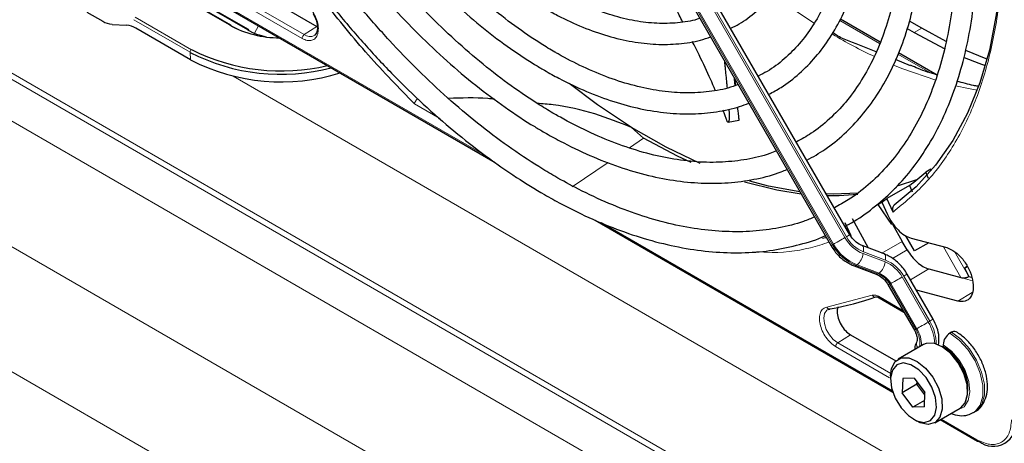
# Paper-space layout 'Blatt4' of a CAD drawing. Header units: millimetres. Extents: x 5 to 418, y 2 to 292.
# Tile 71 of 117: x 129 to 144, y 193 to 200. Entities that reach past the tile are written whole.
import ezdxf

# ---------------------------------------------------------------- set-up
doc = ezdxf.new("R2010")
doc.units = ezdxf.units.MM

psp = doc.layouts.new('Blatt4')

# ---------------------------------------------------------------- linework, layer by layer
at = {"color": 7, "linetype": 'Continuous', "lineweight": 18}
for p, q in [((146.989, 188.468), (91.372, 220.575)), ((92.634, 219.748), (145.727, 189.098)), ((145.448, 188.597), (92.355, 219.247)), ((91.526, 217.732), (142.995, 188.019)), ((142.232, 186.473), (90.614, 216.272)), ((132.173, 199.784), (123.217, 204.955)), ((137.76, 203.219), (141.757, 196.297)), ((141.773, 196.307), (137.777, 203.229)), ((137.958, 203.334), (141.954, 196.411)), ((141.978, 196.425), (137.981, 203.347)), ((131.111, 200.672), (136.253, 197.703)), ((133.324, 199.575), (132.15, 200.253)), ((133.358, 199.636), (132.184, 200.313)), ((132.453, 199.713), (131.922, 200.019)), ((131.543, 199.355), (130.646, 199.873)), ((130.668, 199.914), (131.565, 199.396)), ((132.565, 199.658), (132.629, 199.778)), ((141.871, 199.86), (142.506, 199.493)), ((133.56, 199.764), (133.358, 199.636)), ((143.175, 199.738), (143.057, 199.669)), ((131.549, 199.236), (131.543, 199.355)), ((142.797, 199.325), (143.303, 199.034)), ((132.225, 198.978), (147.827, 189.97)), ((135.513, 198.302), (135.11, 198.535)), ((138.529, 197.838), (138.754, 197.992)), ((137.619, 197.216), (138.188, 197.605)), ((138.078, 196.649), (142.71, 193.976)), ((142.866, 196.352), (142.541, 196.165)), ((141.757, 196.297), (141.773, 196.307)), ((142.6, 196.054), (142.249, 196.187)), ((142.71, 196.077), (142.944, 196.217)), ((143.798, 195.776), (143.523, 196.266)), ((143.699, 196.189), (143.922, 195.793)), ((142.244, 196.157), (142.595, 196.024)), ((142.147, 195.978), (142.13, 195.969)), ((142.13, 195.969), (142.481, 195.836)), ((142.498, 195.845), (142.147, 195.978)), ((143.286, 195.914), (142.996, 195.742)), ((142.481, 195.836), (142.498, 195.845)), ((142.866, 195.786), (143.279, 195.069)), ((143.303, 195.082), (142.889, 195.799)), ((143.798, 195.776), (143.985, 195.726)), ((142.685, 195.681), (142.668, 195.671)), ((142.668, 195.671), (143.082, 194.955)), ((143.098, 194.964), (142.685, 195.681)), ((143.977, 195.541), (143.747, 195.402)), ((141.668, 195.306), (142.39, 195.495)), ((142.486, 195.48), (142.877, 195.254)), ((143.303, 195.082), (143.279, 195.069)), ((142.042, 194.868), (141.84, 194.739)), ((142.661, 194.185), (141.807, 194.679)), ((142.682, 194.253), (141.84, 194.739)), ((143.485, 193.528), (144.053, 193.2))]:
    psp.add_line(p, q, dxfattribs=at)
at = {"color": 7, "linetype": 'Continuous', "lineweight": 25}
for p, q in [((132.191, 199.786), (123.234, 204.957)), ((142.033, 196.457), (138.036, 203.379)), ((137.736, 203.206), (141.733, 196.283)), ((131.096, 200.663), (136.395, 197.604)), ((132.386, 200.442), (133.56, 199.764)), ((129.898, 199.995), (130.154, 199.848)), ((132.471, 199.715), (131.94, 200.021)), ((130.301, 199.799), (130.533, 199.786)), ((132.198, 199.773), (132.31, 199.716)), ((142.515, 199.515), (141.882, 199.88)), ((143.175, 199.738), (142.981, 199.85)), ((131.549, 199.236), (130.68, 199.737)), ((132.478, 199.702), (132.547, 199.666)), ((142.944, 199.735), (143.057, 199.669)), ((143.057, 199.669), (143.544, 199.412)), ((143.566, 199.527), (143.175, 199.738)), ((143.42, 198.993), (142.806, 199.347)), ((142.996, 199.142), (142.76, 199.24)), ((140.217, 198.828), (140.207, 198.926)), ((140.072, 198.286), (140.017, 198.434)), ((140.254, 198.442), (140.251, 198.475)), ((140.098, 198.245), (140.27, 198.277)), ((138.754, 197.992), (138.56, 198.162)), ((143.319, 197.501), (143.239, 197.453)), ((143.284, 197.349), (143.239, 197.453)), ((143.095, 197.329), (142.803, 197.233)), ((142.981, 197.24), (142.623, 197.033)), ((142.745, 197.193), (142.775, 197.211)), ((142.981, 197.24), (143.026, 197.139)), ((142.475, 196.937), (142.559, 196.982)), ((142.542, 196.975), (142.63, 196.781)), ((142.719, 196.818), (142.623, 197.033)), ((142.475, 196.937), (142.695, 196.617)), ((137.982, 196.688), (142.716, 193.955)), ((141.953, 196.653), (142.048, 196.444)), ((142.328, 196.246), (142.076, 196.707)), ((142.712, 196.626), (142.866, 196.352)), ((142.944, 196.217), (142.866, 196.352)), ((143.063, 196.199), (142.923, 196.442)), ((143.01, 196.403), (143.573, 196.252)), ((143.287, 196.329), (143.063, 196.199)), ((142.578, 196.151), (142.227, 196.284)), ((142.099, 195.964), (142.45, 195.831)), ((143.286, 195.914), (143.798, 195.776)), ((143.854, 195.925), (143.9, 195.951)), ((143.854, 195.925), (143.9, 195.951)), ((143.9, 195.951), (143.854, 195.925)), ((143.9, 195.951), (143.854, 195.925)), ((143.854, 195.925), (143.926, 195.795)), ((143.358, 195.114), (142.944, 195.831)), ((143.922, 195.793), (143.926, 195.795)), ((143.926, 195.795), (143.969, 195.783)), ((142.644, 195.658), (143.058, 194.941)), ((143.747, 195.402), (143.09, 195.578)), ((142.497, 195.457), (142.892, 195.229)), ((142.042, 194.868), (142.763, 194.452)), ((143.647, 194.907), (143.623, 194.894)), ((143.202, 194.712), (142.801, 194.48)), ((143.517, 194.71), (143.517, 194.683)), ((142.68, 194.213), (142.68, 194.159)), ((142.874, 194.175), (142.864, 193.946)), ((143.056, 194.177), (142.874, 194.175)), ((143.056, 194.177), (143.227, 193.95)), ((143.1, 194.082), (142.864, 193.946)), ((143.1, 194.082), (143.101, 194.118)), ((143.124, 194.087), (143.1, 194.082)), ((143.226, 193.914), (143.1, 194.082)), ((143.035, 193.719), (142.864, 193.946)), ((143.222, 193.826), (143.035, 193.719)), ((143.217, 193.721), (143.227, 193.95)), ((143.217, 193.721), (143.035, 193.719)), ((143.384, 193.47), (143.785, 193.701)), ((143.046, 193.526), (143.093, 193.499)), ((143.471, 193.52), (144.064, 193.177)), ((143.998, 193.632), (144.022, 193.645))]:
    psp.add_line(p, q, dxfattribs=at)
at = {"color": 7, "linetype": 'Continuous', "lineweight": 25, "flags": 128}
for points in [[(144.45, 201.16), (144.427, 200.54), (144.361, 199.949), (144.252, 199.391), (144.099, 198.87), (143.905, 198.389), (143.67, 197.952), (143.396, 197.561), (143.085, 197.218), (142.739, 196.927)], [(144.214, 199.244), (144.199, 199.25), (143.877, 199.381)], [(143.849, 199.274), (144.081, 199.182), (144.186, 199.144)], [(138.56, 198.162), (138.018, 198.523), (137.568, 198.861)], [(139.651, 197.59), (139.112, 197.847), (138.56, 198.162)], [(139.512, 197.603), (139.292, 197.706), (138.754, 197.992)], [(141.259, 197.104), (140.872, 197.164), (140.355, 197.291)], [(141.239, 197.139), (140.741, 197.229), (140.44, 197.306)], [(142.166, 197.118), (141.768, 197.102), (141.659, 197.105)], [(142.158, 197.095), (141.863, 197.077), (141.675, 197.076)], [(141.659, 196.411), (141.645, 196.407), (141.596, 196.395)], [(143.785, 193.701), (143.79, 193.704), (143.867, 193.789), (143.904, 193.919), (143.896, 194.08), (143.844, 194.255), (143.755, 194.424), (143.637, 194.57), (143.503, 194.677), (143.369, 194.732), (143.248, 194.731), (143.202, 194.712)], [(142.68, 194.213), (142.696, 194.333), (142.753, 194.441), (142.847, 194.5), (142.968, 194.501), (143.103, 194.445), (143.236, 194.339), (143.354, 194.193), (143.443, 194.023), (143.495, 193.849), (143.503, 193.687), (143.466, 193.558), (143.389, 193.473), (143.28, 193.443), (143.28, 193.443)], [(143.212, 193.476), (143.313, 193.506), (143.382, 193.589), (143.41, 193.715), (143.395, 193.87), (143.337, 194.034), (143.244, 194.187), (143.128, 194.312), (143.001, 194.392), (142.88, 194.42), (142.778, 194.39), (142.709, 194.307), (142.681, 194.18), (142.696, 194.026), (142.754, 193.862), (142.847, 193.709), (142.964, 193.584), (143.09, 193.503), (143.212, 193.476)], [(143.28, 193.443), (143.151, 193.47), (143.093, 193.499)]]:
    psp.add_lwpolyline(points, dxfattribs=at)
at = {"color": 7, "linetype": 'Continuous', "lineweight": 18, "flags": 128}
for points in [[(140.811, 200.27), (141.266, 199.948), (141.467, 199.817)], [(142.727, 199.152), (142.875, 199.092), (143.4, 198.91)], [(143.715, 198.824), (143.919, 198.779), (144.057, 198.753)], [(141.954, 196.411), (141.932, 196.399), (141.908, 196.385), (141.883, 196.37), (141.857, 196.355), (141.833, 196.341), (141.81, 196.328), (141.79, 196.317), (141.773, 196.307)], [(142.033, 196.457), (142.031, 196.456), (142.024, 196.452), (142.013, 196.445), (141.997, 196.436), (141.978, 196.425)], [(141.757, 196.297), (141.744, 196.29), (141.736, 196.285), (141.733, 196.284), (141.733, 196.283)], [(142.228, 196.284), (142.234, 196.28), (142.243, 196.27), (142.249, 196.255), (142.252, 196.235), (142.252, 196.212), (142.249, 196.187)], [(142.578, 196.151), (142.584, 196.147), (142.593, 196.137), (142.599, 196.122), (142.602, 196.102), (142.602, 196.079), (142.6, 196.054)], [(142.866, 195.786), (142.844, 195.773), (142.819, 195.759), (142.794, 195.744), (142.769, 195.73), (142.744, 195.715), (142.721, 195.702), (142.701, 195.691), (142.685, 195.681)], [(142.944, 195.831), (142.942, 195.83), (142.936, 195.826), (142.924, 195.819), (142.908, 195.81), (142.889, 195.799)], [(142.668, 195.671), (142.655, 195.664), (142.647, 195.66), (142.644, 195.658), (142.644, 195.658)], [(141.84, 194.739), (141.77, 194.792), (141.707, 194.867), (141.658, 194.954), (141.627, 195.046), (141.618, 195.133), (141.632, 195.205), (141.668, 195.256), (141.686, 195.269)], [(143.358, 195.114), (143.356, 195.113), (143.349, 195.109), (143.338, 195.103), (143.322, 195.094), (143.303, 195.082)], [(143.082, 194.955), (143.069, 194.947), (143.061, 194.943), (143.058, 194.941), (143.058, 194.941)], [(143.279, 195.069), (143.257, 195.056), (143.233, 195.042), (143.208, 195.028), (143.183, 195.013), (143.158, 194.999), (143.135, 194.986), (143.115, 194.974), (143.098, 194.964)], [(143.623, 194.894), (143.772, 194.783), (143.909, 194.632), (144.023, 194.453), (144.105, 194.259), (144.148, 194.068), (144.148, 193.894), (144.107, 193.751), (144.026, 193.651), (143.997, 193.631)], [(144.022, 193.645), (144.05, 193.664), (144.13, 193.765), (144.172, 193.908), (144.171, 194.082), (144.128, 194.273), (144.047, 194.466), (143.933, 194.646), (143.796, 194.797), (143.647, 194.907)], [(143.738, 193.674), (143.749, 193.676), (143.849, 193.723), (143.915, 193.821), (143.941, 193.96), (143.924, 194.125), (143.865, 194.3), (143.771, 194.466), (143.651, 194.608), (143.517, 194.71)]]:
    psp.add_lwpolyline(points, dxfattribs=at)
at = {"color": 7, "linetype": 'Continuous', "lineweight": 25}
for centre, radius, start, end in [((130.332, 200.137), 0.339, 238.3709, 264.8776), ((130.502, 199.448), 0.339, 58.3709, 84.8776), ((132.973, 201.282), 1.698, 241.9187, 269.757), ((132.182, 199.773), 0.0157, 358.389, 55.7595), ((132.984, 200.672), 1.096, 241.027, 257.9437), ((132.462, 199.702), 0.0157, 358.389, 55.7595), ((132.984, 202.152), 3.147, 242.7484, 284.7881), ((132.991, 202.227), 3.169, 243.2575, 283.4338), ((132.995, 202.046), 3.16, 242.7714, 287.2194), ((141.036, 199.859), 3.262, 306.6109, 312.4842), ((140.719, 199.607), 3.202, 304.724, 306.5029), ((141.107, 199.109), 3.877, 279.1105, 290.2144), ((143.69, 194.85), 0.0719, 64.0394, 127.2538), ((143.747, 194.699), 0.231, 122.6055, 177.3945), ((143.093, 193.975), 0.812, 0.4784, 59.5162), ((144.314, 193.458), 0.362, 230.7967, 9.214), ((144.074, 193.198), 0.0233, 244.1059, 300.3461)]:
    psp.add_arc(centre, radius, start, end, dxfattribs=at)
at = {"color": 7, "linetype": 'Continuous', "lineweight": 18}
for centre, radius, start, end in [((132.184, 199.771), 0.0173, 66.2305, 129.0417), ((132.464, 199.699), 0.0173, 66.2305, 129.0417), ((133.448, 199.755), 0.15, 232.7382, 298.7687), ((146.093, 207.032), 8.57, 239.5948, 244.6611), ((131.594, 199.354), 0.0511, 124.2872, 179.1791), ((142.46, 196.695), 0.58, 209.265, 248.105), ((142.451, 196.69), 0.543, 209.265, 248.105), ((142.41, 196.663), 0.748, 209.265, 248.105), ((142.426, 196.673), 0.748, 209.265, 248.105), ((141.97, 196.19), 0.276, 309.8792, 353.0863), ((142.321, 196.057), 0.276, 309.8792, 353.0863), ((142.392, 195.52), 0.543, 29.265, 68.105), ((142.383, 195.516), 0.58, 29.265, 68.105), ((142.11, 195.997), 0.0351, 252.5632, 306.0382), ((142.46, 195.864), 0.0351, 252.5043, 306.0437), ((142.342, 195.489), 0.374, 29.265, 68.105), ((142.358, 195.498), 0.374, 29.265, 68.105), ((142.71, 194.718), 0.696, 359.7235, 31.5886), ((142.755, 194.74), 0.391, 350.6809, 33.3487), ((142.691, 194.712), 0.479, 357.6936, 31.7563), ((142.671, 194.698), 0.713, 2.5052, 31.37), ((143.201, 194.726), 0.11, 157.4944, 216.7846), ((143.158, 194.024), 0.75, 343.1144, 61.3945), ((144.078, 193.198), 0.0249, 174.0146, 234.6732)]:
    psp.add_arc(centre, radius, start, end, dxfattribs=at)
at = {"color": 7, "linetype": 'Continuous', "lineweight": 25}
for points, knots in [([(141.954, 196.594), (141.973, 196.603), (142.117, 196.672), (142.362, 196.845), (142.684, 197.114), (142.974, 197.43), (143.233, 197.787), (143.459, 198.183), (143.65, 198.616), (143.806, 199.084), (143.925, 199.584), (144.008, 200.114), (144.052, 200.671), (144.059, 201.251), (144.029, 201.85), (143.96, 202.467), (143.855, 203.096), (143.713, 203.735), (143.536, 204.381), (143.324, 205.029), (143.079, 205.676), (142.802, 206.319), (142.502, 206.943), (142.28, 207.345), (142.173, 207.541)], [0, 0, 0, 0, 0.007022, 0.053817, 0.1006, 0.147436, 0.194392, 0.241503, 0.288773, 0.336184, 0.383702, 0.431293, 0.478928, 0.526583, 0.57424, 0.62189, 0.669527, 0.71715, 0.764759, 0.812355, 0.859941, 0.907518, 0.955089, 1, 1, 1, 1]), ([(141.883, 207.373), (141.904, 207.338), (142.042, 207.102), (142.272, 206.653), (142.568, 206.027), (142.832, 205.394), (143.065, 204.759), (143.264, 204.124), (143.428, 203.494), (143.558, 202.872), (143.651, 202.262), (143.708, 201.668), (143.728, 201.092), (143.711, 200.538), (143.658, 200.01), (143.569, 199.51), (143.445, 199.041), (143.286, 198.605), (143.094, 198.206), (142.87, 197.844), (142.614, 197.522), (142.327, 197.242), (142.051, 197.027), (141.861, 196.925), (141.786, 196.885)], [0, 0, 0, 0, 0.008469, 0.056451, 0.10443, 0.152403, 0.200367, 0.248319, 0.296256, 0.344176, 0.392077, 0.439959, 0.487821, 0.535666, 0.5835, 0.631333, 0.679178, 0.72706, 0.775013, 0.82308, 0.871307, 0.919731, 0.968362, 1, 1, 1, 1]), ([(141.35, 197.64), (141.447, 197.695), (141.657, 197.814), (141.947, 198.052), (142.224, 198.34), (142.469, 198.671), (142.681, 199.04), (142.859, 199.447), (143.001, 199.889), (143.106, 200.362), (143.175, 200.865), (143.205, 201.393), (143.198, 201.943), (143.153, 202.511), (143.07, 203.095), (142.951, 203.689), (142.796, 204.291), (142.606, 204.897), (142.382, 205.502), (142.126, 206.104), (141.856, 206.669), (141.658, 207.027), (141.568, 207.191)], [0, 0, 0, 0, 0.042839, 0.092827, 0.142855, 0.193022, 0.243385, 0.293956, 0.34471, 0.395602, 0.446585, 0.497618, 0.548672, 0.599723, 0.650761, 0.701782, 0.752784, 0.803769, 0.85474, 0.905699, 0.956649, 1, 1, 1, 1]), ([(141.278, 207.024), (141.349, 206.897), (141.526, 206.581), (141.778, 206.063), (142.034, 205.475), (142.258, 204.883), (142.449, 204.291), (142.605, 203.703), (142.726, 203.124), (142.812, 202.556), (142.861, 202.004), (142.873, 201.471), (142.848, 200.962), (142.788, 200.479), (142.692, 200.025), (142.561, 199.604), (142.396, 199.217), (142.199, 198.868), (141.971, 198.557), (141.711, 198.289), (141.449, 198.076), (141.262, 197.974), (141.182, 197.93)], [0, 0, 0, 0, 0.034582, 0.0860305, 0.137472, 0.1889025, 0.2403179, 0.2917146, 0.3430889, 0.3944381, 0.4457608, 0.4970576, 0.5483328, 0.5995967, 0.6508619, 0.7021533, 0.753511, 0.8049898, 0.8566551, 0.9085685, 0.9607599, 1, 1, 1, 1]), ([(140.744, 198.689), (140.81, 198.724), (140.983, 198.815), (141.233, 199.013), (141.494, 199.275), (141.721, 199.58), (141.916, 199.925), (142.077, 200.306), (142.202, 200.721), (142.289, 201.168), (142.34, 201.643), (142.352, 202.142), (142.326, 202.661), (142.263, 203.196), (142.162, 203.743), (142.026, 204.299), (141.854, 204.859), (141.649, 205.419), (141.411, 205.975), (141.182, 206.451), (141.022, 206.735), (140.962, 206.841)], [0, 0, 0, 0, 0.033446, 0.087411, 0.141399, 0.195552, 0.249964, 0.304656, 0.359593, 0.414709, 0.469936, 0.525219, 0.580517, 0.635803, 0.691067, 0.746307, 0.801523, 0.856719, 0.911899, 0.967067, 1, 1, 1, 1]), ([(140.673, 206.675), (140.716, 206.599), (140.859, 206.35), (141.071, 205.914), (141.309, 205.373), (141.513, 204.827), (141.685, 204.282), (141.821, 203.742), (141.923, 203.211), (141.988, 202.694), (142.017, 202.194), (142.01, 201.715), (141.966, 201.262), (141.886, 200.838), (141.772, 200.445), (141.625, 200.087), (141.444, 199.766), (141.233, 199.484), (140.991, 199.244), (140.772, 199.074), (140.624, 199.002), (140.577, 198.978)], [0, 0, 0, 0, 0.024429, 0.080222, 0.136006, 0.191775, 0.247522, 0.303242, 0.358931, 0.414583, 0.470198, 0.525779, 0.581336, 0.636887, 0.69246, 0.748108, 0.803911, 0.859965, 0.916367, 0.973159, 1, 1, 1, 1]), ([(140.139, 199.736), (140.185, 199.758), (140.329, 199.829), (140.545, 199.996), (140.785, 200.235), (140.991, 200.516), (141.164, 200.836), (141.303, 201.193), (141.405, 201.583), (141.47, 202.002), (141.497, 202.448), (141.486, 202.916), (141.437, 203.401), (141.351, 203.899), (141.228, 204.406), (141.071, 204.916), (140.88, 205.427), (140.654, 205.931), (140.479, 206.288), (140.372, 206.471), (140.359, 206.493)], [0, 0, 0, 0, 0.026837, 0.085914, 0.144995, 0.204288, 0.263944, 0.323998, 0.384387, 0.44501, 0.505762, 0.566569, 0.627372, 0.688147, 0.748889, 0.809596, 0.870275, 0.930931, 0.991574, 1, 1, 1, 1]), ([(139.649, 199.894), (139.635, 199.889), (139.525, 199.849), (139.296, 199.818), (138.966, 199.807), (138.617, 199.848), (138.257, 199.935), (137.887, 200.067), (137.58, 200.212), (137.332, 200.349), (137.084, 200.5), (136.766, 200.72), (136.392, 201.02), (136.026, 201.358), (135.671, 201.729), (135.331, 202.13), (135.011, 202.559), (134.771, 202.909), (134.648, 203.121), (134.616, 203.177)], [0, 0, 0, 0, 0.010331, 0.081097, 0.151268, 0.220842, 0.28997, 0.358829, 0.427557, 0.457972, 0.493968, 0.562628, 0.631343, 0.700101, 0.768903, 0.837746, 0.906621, 0.975519, 1, 1, 1, 1]), ([(134.325, 203.009), (134.332, 202.997), (134.43, 202.823), (134.645, 202.503), (134.967, 202.054), (135.313, 201.632), (135.675, 201.238), (136.051, 200.876), (136.439, 200.55), (136.815, 200.276), (137.132, 200.078), (137.45, 199.904), (137.787, 199.747), (138.184, 199.608), (138.573, 199.517), (138.952, 199.474), (139.314, 199.484), (139.604, 199.525), (139.764, 199.582), (139.818, 199.601)], [0, 0, 0, 0, 0.00489, 0.071718, 0.138555, 0.205411, 0.272296, 0.33922, 0.406191, 0.473218, 0.530554, 0.565918, 0.633038, 0.700192, 0.767278, 0.834196, 0.900813, 0.967008, 1, 1, 1, 1]), ([(140.256, 198.841), (140.203, 198.822), (140.043, 198.764), (139.752, 198.719), (139.387, 198.703), (139.005, 198.737), (138.61, 198.817), (138.204, 198.944), (137.798, 199.114), (137.51, 199.263), (137.287, 199.39), (137.057, 199.529), (136.705, 199.768), (136.291, 200.093), (135.884, 200.454), (135.488, 200.851), (135.105, 201.279), (134.738, 201.734), (134.394, 202.216), (134.151, 202.583), (134.031, 202.792), (134.011, 202.827)], [0, 0, 0, 0, 0.0312195, 0.0937094, 0.1558118, 0.2175192, 0.2789133, 0.3400995, 0.4011689, 0.4589251, 0.4666089, 0.4986054, 0.5595961, 0.6206246, 0.681681, 0.7427677, 0.8038827, 0.8650219, 0.92618, 0.9873509, 1, 1, 1, 1]), ([(133.723, 202.661), (133.766, 202.588), (133.911, 202.338), (134.186, 201.93), (134.544, 201.441), (134.923, 200.978), (135.319, 200.544), (135.73, 200.142), (136.152, 199.775), (136.583, 199.445), (136.926, 199.218), (137.201, 199.054), (137.476, 198.902), (137.845, 198.727), (138.279, 198.566), (138.707, 198.451), (139.125, 198.386), (139.529, 198.369), (139.915, 198.404), (140.216, 198.464), (140.378, 198.528), (140.426, 198.548)], [0, 0, 0, 0, 0.024893, 0.0846812, 0.1444768, 0.2042859, 0.2641149, 0.3239696, 0.3838555, 0.443777, 0.5037362, 0.5251768, 0.5567848, 0.6167854, 0.676812, 0.7368027, 0.796699, 0.8564237, 0.9158939, 0.9750476, 1, 1, 1, 1]), ([(140.864, 197.788), (140.83, 197.774), (140.682, 197.711), (140.396, 197.649), (140.011, 197.603), (139.605, 197.607), (139.185, 197.659), (138.752, 197.758), (138.31, 197.903), (137.868, 198.09), (137.544, 198.257), (137.292, 198.4), (137.032, 198.557), (136.649, 198.814), (136.199, 199.16), (135.755, 199.543), (135.32, 199.962), (134.899, 200.414), (134.493, 200.895), (134.105, 201.403), (133.739, 201.93), (133.515, 202.296), (133.405, 202.477)], [0, 0, 0, 0, 0.017316, 0.07398, 0.130407, 0.186548, 0.242429, 0.298112, 0.353664, 0.409142, 0.461634, 0.472322, 0.501413, 0.556837, 0.61229, 0.667762, 0.723255, 0.77877, 0.834303, 0.889852, 0.945412, 1, 1, 1, 1]), ([(133.118, 202.312), (133.142, 202.27), (133.275, 202.036), (133.544, 201.627), (133.921, 201.089), (134.322, 200.576), (134.741, 200.09), (135.176, 199.634), (135.625, 199.211), (136.083, 198.824), (136.55, 198.476), (136.915, 198.236), (137.207, 198.063), (137.5, 197.902), (137.898, 197.71), (138.368, 197.528), (138.831, 197.392), (139.285, 197.305), (139.726, 197.268), (140.152, 197.278), (140.558, 197.341), (140.852, 197.415), (141.003, 197.482), (141.033, 197.495)], [0, 0, 0, 0, 0.011961, 0.066529, 0.121102, 0.175682, 0.230275, 0.284884, 0.339513, 0.394165, 0.448844, 0.503549, 0.521416, 0.550246, 0.604978, 0.659732, 0.714464, 0.769138, 0.823706, 0.878111, 0.932303, 0.986256, 1, 1, 1, 1]), ([(141.47, 196.738), (141.413, 196.714), (141.234, 196.638), (140.907, 196.561), (140.495, 196.505), (140.063, 196.5), (139.615, 196.541), (139.154, 196.63), (138.683, 196.766), (138.203, 196.947), (137.755, 197.157), (137.382, 197.359), (137.009, 197.583), (136.598, 197.857), (136.113, 198.222), (135.635, 198.626), (135.166, 199.066), (134.709, 199.539), (134.266, 200.043), (133.84, 200.575), (133.435, 201.132), (133.089, 201.647), (132.89, 201.983), (132.809, 202.119)], [0, 0, 0, 0, 0.024672, 0.076861, 0.128877, 0.180683, 0.232288, 0.283733, 0.335065, 0.386327, 0.437551, 0.476812, 0.503694, 0.554892, 0.606112, 0.657347, 0.708597, 0.759864, 0.811146, 0.86244, 0.913744, 0.965056, 1, 1, 1, 1]), ([(132.515, 201.963), (132.56, 201.885), (132.723, 201.601), (133.032, 201.131), (133.437, 200.556), (133.864, 200.005), (134.31, 199.482), (134.773, 198.988), (135.249, 198.526), (135.736, 198.1), (136.232, 197.711), (136.713, 197.376), (137.117, 197.127), (137.522, 196.902), (137.948, 196.694), (138.45, 196.493), (138.946, 196.339), (139.433, 196.232), (139.909, 196.174), (140.37, 196.165), (140.814, 196.204), (141.235, 196.297), (141.512, 196.378), (141.639, 196.44), (141.642, 196.441)], [0, 0, 0, 0, 0.01943, 0.069936, 0.120444, 0.170959, 0.221483, 0.272019, 0.322569, 0.373136, 0.423723, 0.474329, 0.518625, 0.545295, 0.595931, 0.646585, 0.697225, 0.747827, 0.79836, 0.848782, 0.899057, 0.949155, 0.999073, 1, 1, 1, 1]), ([(135.11, 198.535), (134.863, 198.789), (134.369, 199.298), (133.673, 200.152), (133.034, 201.033), (132.659, 201.649), (132.48, 201.943)], [0, 0, 0, 0, 0.254215, 0.509942, 0.76567, 1, 1, 1, 1]), ([(139.374, 199.838), (139.338, 199.91), (139.225, 200.141), (139.087, 200.407), (138.989, 200.601), (138.986, 200.609)], [0, 0, 0, 0, 0.304579, 0.973576, 1, 1, 1, 1]), ([(133.498, 199.973), (133.517, 199.937), (133.542, 199.887), (133.561, 199.814), (133.569, 199.759), (133.566, 199.704), (133.553, 199.661), (133.537, 199.634), (133.523, 199.628), (133.519, 199.626)], [0, 0, 0, 0, 0.239572, 0.332572, 0.478423, 0.621081, 0.767924, 0.927133, 1, 1, 1, 1]), ([(142.451, 199.363), (142.308, 199.419), (142.095, 199.502), (141.853, 199.599), (141.781, 199.653), (141.762, 199.668)], [0, 0, 0, 0, 0.592532, 0.891609, 1, 1, 1, 1]), ([(139.893, 198.751), (139.843, 198.868), (139.741, 199.107), (139.6, 199.385), (139.528, 199.526)], [0, 0, 0, 0, 0.491358, 1, 1, 1, 1]), ([(140.037, 199.22), (140.037, 199.22), (140.04, 199.191), (140.046, 199.136), (140.054, 199.056), (140.062, 198.978), (140.07, 198.903), (140.076, 198.838), (140.08, 198.8), (140.081, 198.785)], [0, 0, 0, 0, 0.0038998, 0.1780705, 0.3532187, 0.5286406, 0.7071701, 0.8859391, 1, 1, 1, 1]), ([(143.42, 198.993), (143.32, 199.025), (143.181, 199.069), (143.038, 199.131), (142.998, 199.149)], [0, 0, 0, 0, 0.7191645, 1, 1, 1, 1]), ([(140.209, 198.826), (140.209, 198.83), (140.204, 198.868), (140.2, 198.909), (140.196, 198.946)], [0, 0, 0, 0, 0.103852, 1, 1, 1, 1]), ([(144.068, 198.815), (144.045, 198.819), (143.938, 198.837), (143.825, 198.871), (143.736, 198.897)], [0, 0, 0, 0, 0.210539, 1, 1, 1, 1]), ([(135.11, 198.535), (135.111, 198.542), (135.114, 198.555), (135.125, 198.576), (135.138, 198.595), (135.149, 198.607), (135.154, 198.612)], [0, 0, 0, 0, 0.292814, 0.50299, 0.762282, 1, 1, 1, 1]), ([(136.381, 198.609), (136.345, 198.613), (136.107, 198.638), (135.86, 198.629), (135.65, 198.621)], [0, 0, 0, 0, 0.148304, 1, 1, 1, 1]), ([(138.56, 198.162), (138.37, 198.237), (137.984, 198.39), (137.466, 198.51), (137.146, 198.537), (137.062, 198.544)], [0, 0, 0, 0, 0.415221, 0.845098, 1, 1, 1, 1]), ([(140.109, 198.454), (140.11, 198.437), (140.113, 198.39), (140.114, 198.341), (140.113, 198.295), (140.11, 198.27), (140.105, 198.251), (140.1, 198.243), (140.092, 198.245), (140.085, 198.254), (140.079, 198.269), (140.075, 198.28), (140.072, 198.286)], [0, 0, 0, 0, 0.123869, 0.336214, 0.418947, 0.583096, 0.644879, 0.769384, 0.832532, 0.913818, 0.95421, 1, 1, 1, 1]), ([(140.269, 198.278), (140.27, 198.278), (140.27, 198.278), (140.271, 198.286), (140.27, 198.306), (140.267, 198.341), (140.262, 198.379), (140.259, 198.409), (140.256, 198.433), (140.254, 198.442)], [0, 0, 0, 0, 0.087316, 0.158343, 0.367159, 0.607276, 0.737033, 0.903337, 1, 1, 1, 1]), ([(142.739, 196.927), (142.732, 196.921), (142.719, 196.908), (142.71, 196.88), (142.709, 196.848), (142.716, 196.828), (142.719, 196.818)], [0, 0, 0, 0, 0.244834, 0.494364, 0.74729, 1, 1, 1, 1]), ([(142.227, 196.284), (142.211, 196.291), (142.164, 196.312), (142.092, 196.369), (142.051, 196.43), (142.033, 196.457)], [0, 0, 0, 0, 0.216551, 0.651699, 1, 1, 1, 1]), ([(141.733, 196.283), (141.752, 196.254), (141.804, 196.17), (141.917, 196.059), (142.028, 195.992), (142.09, 195.967), (142.099, 195.964)], [0, 0, 0, 0, 0.209643, 0.585012, 0.93779, 1, 1, 1, 1]), ([(142.944, 196.217), (142.968, 196.18), (143.014, 196.106), (143.102, 196.016), (143.194, 195.946), (143.255, 195.925), (143.286, 195.914)], [0, 0, 0, 0, 0.249963, 0.499997, 0.749957, 1, 1, 1, 1]), ([(142.944, 195.831), (142.925, 195.861), (142.873, 195.944), (142.76, 196.055), (142.649, 196.123), (142.587, 196.147), (142.578, 196.151)], [0, 0, 0, 0, 0.2096429, 0.5850117, 0.9377903, 1, 1, 1, 1]), ([(142.45, 195.831), (142.466, 195.824), (142.513, 195.803), (142.585, 195.746), (142.626, 195.685), (142.644, 195.658)], [0, 0, 0, 0, 0.216551, 0.651699, 1, 1, 1, 1]), ([(143.798, 195.776), (143.808, 195.775), (143.826, 195.771), (143.859, 195.773), (143.887, 195.778), (143.908, 195.785), (143.918, 195.79), (143.922, 195.793)], [0, 0, 0, 0, 0.275668, 0.508228, 0.733527, 0.862271, 1, 1, 1, 1]), ([(142.446, 195.469), (142.45, 195.47), (142.458, 195.472), (142.48, 195.467), (142.494, 195.458), (142.497, 195.456)], [0, 0, 0, 0, 0.440334, 0.872371, 1, 1, 1, 1]), ([(141.689, 195.267), (141.694, 195.272), (141.7, 195.278), (141.711, 195.277), (141.712, 195.277)], [0, 0, 0, 0, 0.937573, 1, 1, 1, 1]), ([(141.847, 195.314), (141.844, 195.306), (141.833, 195.284), (141.832, 195.254), (141.831, 195.234)], [0, 0, 0, 0, 0.333442, 1, 1, 1, 1]), ([(143.442, 194.707), (143.446, 194.75), (143.456, 194.838), (143.425, 194.981), (143.38, 195.071), (143.358, 195.114)], [0, 0, 0, 0, 0.325731, 0.676082, 1, 1, 1, 1]), ([(143.058, 194.941), (143.065, 194.927), (143.083, 194.893), (143.099, 194.841), (143.105, 194.798), (143.102, 194.772), (143.1, 194.769), (143.1, 194.768)], [0, 0, 0, 0, 0.1768056, 0.4226836, 0.6299768, 0.82324, 1, 1, 1, 1]), ([(144.019, 193.649), (144.03, 193.654), (144.082, 193.676), (144.149, 193.759), (144.207, 193.886), (144.227, 194.04), (144.21, 194.213), (144.154, 194.397), (144.063, 194.576), (143.944, 194.736), (143.826, 194.849), (143.749, 194.897), (143.722, 194.915)], [0, 0, 0, 0, 0.026719, 0.130406, 0.233093, 0.341968, 0.458235, 0.577095, 0.695696, 0.814546, 0.93457, 1, 1, 1, 1]), ([(143.1, 194.768), (143.087, 194.74), (143.067, 194.698), (143.063, 194.648), (143.062, 194.631)], [0, 0, 0, 0, 0.65039, 1, 1, 1, 1]), ([(143.641, 193.618), (143.686, 193.604), (143.776, 193.577), (143.9, 193.584), (143.966, 193.62), (143.993, 193.635)], [0, 0, 0, 0, 0.374213, 0.743733, 1, 1, 1, 1])]:
    psp.add_open_spline(points, degree=3, knots=knots, dxfattribs=at)
at = {"color": 7, "linetype": 'Continuous', "lineweight": 18}
for points, knots in [([(144.455, 201.096), (144.445, 200.783), (144.426, 200.155), (144.27, 199.297), (144.023, 198.514), (143.676, 197.832), (143.248, 197.251), (142.895, 196.962), (142.719, 196.818)], [0, 0, 0, 0, 0.165233, 0.331999, 0.5, 0.667989, 0.834761, 1, 1, 1, 1]), ([(133.463, 200.043), (133.484, 200.012), (133.528, 199.947), (133.57, 199.837), (133.586, 199.732), (133.575, 199.643), (133.54, 199.577), (133.482, 199.54), (133.406, 199.537), (133.351, 199.563), (133.324, 199.575)], [0, 0, 0, 0, 0.121713, 0.25, 0.378287, 0.5, 0.621713, 0.75, 0.878287, 1, 1, 1, 1]), ([(141.701, 196.339), (141.603, 196.308), (141.292, 196.207), (140.904, 196.161), (140.603, 196.186), (140.552, 196.19)], [0, 0, 0, 0, 0.27373, 0.875899, 1, 1, 1, 1]), ([(142.39, 195.495), (142.394, 195.49), (142.4, 195.479), (142.415, 195.469), (142.432, 195.465), (142.441, 195.469), (142.446, 195.47)], [0, 0, 0, 0, 0.250001, 0.500001, 0.75, 1, 1, 1, 1]), ([(142.486, 195.48), (142.487, 195.475), (142.488, 195.465), (142.493, 195.458), (142.497, 195.457), (142.497, 195.457)], [0, 0, 0, 0, 0.483463, 0.966925, 1, 1, 1, 1]), ([(141.807, 194.679), (141.78, 194.697), (141.725, 194.735), (141.65, 194.825), (141.591, 194.929), (141.556, 195.036), (141.545, 195.137), (141.561, 195.223), (141.603, 195.286), (141.647, 195.3), (141.668, 195.306)], [0, 0, 0, 0, 0.121712, 0.25, 0.378287, 0.499999, 0.621712, 0.75, 0.878288, 1, 1, 1, 1]), ([(144.053, 193.2), (144.122, 193.169), (144.229, 193.12), (144.357, 193.126), (144.445, 193.157), (144.516, 193.217), (144.585, 193.326), (144.596, 193.442), (144.604, 193.518)], [0, 0, 0, 0, 0.239457, 0.368361, 0.5, 0.631639, 0.760543, 1, 1, 1, 1])]:
    psp.add_open_spline(points, degree=3, knots=knots, dxfattribs=at)
for points in [[(133.324, 199.575), (133.325, 199.581), (133.326, 199.592), (133.333, 199.609), (133.345, 199.625), (133.353, 199.632), (133.358, 199.636)], [(142.39, 195.495), (142.405, 195.498), (142.434, 195.505), (142.469, 195.488), (142.486, 195.48)], [(141.668, 195.306), (141.671, 195.301), (141.677, 195.29), (141.691, 195.28), (141.706, 195.276), (141.716, 195.279), (141.72, 195.28)], [(141.807, 194.679), (141.807, 194.684), (141.808, 194.695), (141.816, 194.713), (141.827, 194.728), (141.836, 194.735), (141.84, 194.739)]]:
    psp.add_open_spline(points, degree=3, dxfattribs=at)
at = {"color": 7, "linetype": 'Continuous', "lineweight": 25}
for points in [[(142.63, 196.781), (142.653, 196.735), (142.7, 196.645), (142.797, 196.531), (142.903, 196.443), (142.974, 196.416), (143.01, 196.403)], [(143.573, 196.252), (143.616, 196.234), (143.704, 196.199), (143.832, 196.072), (143.933, 195.912), (143.992, 195.738), (144.001, 195.578), (143.958, 195.457), (143.87, 195.387), (143.788, 195.397), (143.747, 195.402)], [(141.831, 195.234), (141.834, 195.2), (141.84, 195.133), (141.889, 195.024), (141.959, 194.927), (142.015, 194.887), (142.042, 194.868)]]:
    psp.add_open_spline(points, degree=3, dxfattribs=at)

doc.saveas('drawing.dxf')
